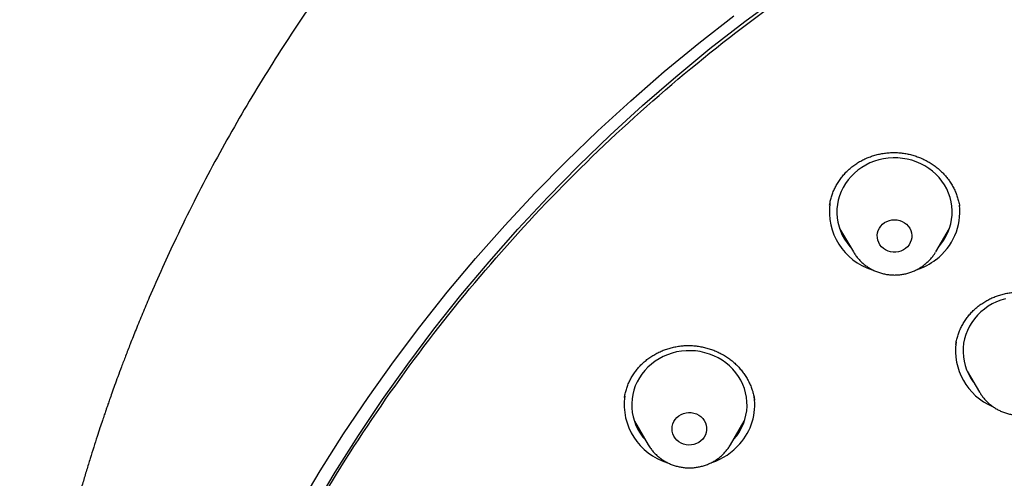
# Model space of a CAD drawing. Header units: millimetres. Extents: x 8 to 789, y 12 to 2370.
# Tile 68 of 85: x 328 to 354, y 2214 to 2226. Entities that reach past the tile are written whole.
import ezdxf

# ---------------------------------------------------------------- set-up
doc = ezdxf.new("R2010")
doc.units = ezdxf.units.MM

msp = doc.modelspace()

# ---------------------------------------------------------------- linework, layer by layer
at = {"color": 7, "linetype": 'Continuous', "lineweight": 30}
for p, q in [((352.84, 2220.779), (352.839, 2220.785)), ((349.717, 2220.206), (350.076, 2219.596)), ((352.216, 2219.596), (352.575, 2220.206)), ((353.037, 2216.493), (353.359, 2215.947)), ((353.135, 2216.328), (353.117, 2216.345)), ((347.506, 2215.741), (347.503, 2215.759)), ((344.38, 2215.191), (344.74, 2214.581)), ((346.879, 2214.581), (347.239, 2215.191))]:
    msp.add_line(p, q, dxfattribs=at)
at = {"color": 7, "linetype": 'Continuous', "lineweight": 30, "flags": 128}
for points in [[(336.023, 2212.907), (336.599, 2213.873), (337.201, 2214.824), (337.83, 2215.76), (338.485, 2216.681), (339.164, 2217.585), (339.869, 2218.472), (340.599, 2219.341), (341.352, 2220.192), (342.129, 2221.024), (342.928, 2221.837), (343.75, 2222.63), (344.594, 2223.403), (345.459, 2224.154), (346.345, 2224.884), (347.251, 2225.592), (348.176, 2226.277)], [(335.628, 2212.927), (336.209, 2213.903), (336.818, 2214.864), (337.453, 2215.809), (338.114, 2216.739), (338.8, 2217.652), (339.512, 2218.548), (340.249, 2219.426), (341.01, 2220.285), (341.794, 2221.126), (342.602, 2221.947), (343.432, 2222.748), (344.285, 2223.528), (345.158, 2224.287), (346.053, 2225.024), (346.968, 2225.739)], [(352.29, 2219.723), (352.353, 2219.797), (352.423, 2219.894), (352.483, 2219.995), (352.535, 2220.101), (352.577, 2220.211), (352.609, 2220.323), (352.632, 2220.438), (352.644, 2220.554), (352.646, 2220.67), (352.637, 2220.787), (352.619, 2220.902), (352.59, 2221.015), (352.552, 2221.126), (352.504, 2221.233), (352.446, 2221.337), (352.38, 2221.435), (352.306, 2221.528), (352.223, 2221.615), (352.133, 2221.695), (352.037, 2221.768), (351.934, 2221.834), (351.826, 2221.891), (351.713, 2221.939), (351.596, 2221.979), (351.477, 2222.009), (351.355, 2222.03), (351.231, 2222.041), (351.107, 2222.043), (350.984, 2222.035), (350.861, 2222.018), (350.74, 2221.991), (350.623, 2221.955), (350.508, 2221.91), (350.398, 2221.856), (350.294, 2221.794), (350.195, 2221.724), (350.102, 2221.646), (350.017, 2221.562), (349.939, 2221.471), (349.87, 2221.374), (349.809, 2221.273), (349.757, 2221.167), (349.715, 2221.057), (349.683, 2220.945), (349.661, 2220.83), (349.649, 2220.714), (349.647, 2220.598), (349.655, 2220.481), (349.673, 2220.366), (349.702, 2220.253), (349.74, 2220.142), (349.788, 2220.035), (349.846, 2219.931), (349.912, 2219.833), (349.987, 2219.74), (350.002, 2219.723)], [(351.432, 2219.685), (351.375, 2219.648), (351.313, 2219.619), (351.248, 2219.6), (351.179, 2219.59), (351.111, 2219.59), (351.043, 2219.6), (350.977, 2219.62), (350.915, 2219.649), (350.859, 2219.686), (350.809, 2219.731), (350.768, 2219.783), (350.735, 2219.839), (350.712, 2219.9), (350.699, 2219.964), (350.696, 2220.029), (350.705, 2220.093), (350.723, 2220.155), (350.751, 2220.214), (350.789, 2220.269), (350.835, 2220.317), (350.888, 2220.358), (350.947, 2220.391), (351.011, 2220.415), (351.078, 2220.43), (351.147, 2220.434), (351.216, 2220.429), (351.283, 2220.414), (351.347, 2220.39), (351.406, 2220.357), (351.459, 2220.316), (351.505, 2220.267), (351.542, 2220.213), (351.57, 2220.154), (351.588, 2220.091), (351.596, 2220.027), (351.593, 2219.962), (351.58, 2219.899), (351.556, 2219.838), (351.523, 2219.781), (351.481, 2219.729), (351.432, 2219.685)], [(354.029, 2218.377), (353.911, 2218.342), (353.797, 2218.297), (353.687, 2218.244), (353.581, 2218.182), (353.482, 2218.112), (353.389, 2218.035), (353.304, 2217.951), (353.225, 2217.86), (353.156, 2217.764), (353.094, 2217.663), (353.042, 2217.557), (353, 2217.447), (352.967, 2217.335), (352.944, 2217.221), (352.932, 2217.105), (352.929, 2216.988), (352.937, 2216.872), (352.955, 2216.757), (352.983, 2216.643), (353.021, 2216.532), (353.068, 2216.425), (353.125, 2216.321), (353.191, 2216.222), (353.216, 2216.189)], [(346.954, 2214.708), (346.969, 2214.725), (347.043, 2214.818), (347.11, 2214.916), (347.167, 2215.02), (347.215, 2215.127), (347.253, 2215.238), (347.282, 2215.351), (347.301, 2215.466), (347.309, 2215.583), (347.307, 2215.699), (347.295, 2215.815), (347.272, 2215.93), (347.24, 2216.042), (347.198, 2216.152), (347.147, 2216.258), (347.086, 2216.359), (347.016, 2216.456), (346.939, 2216.547), (346.853, 2216.631), (346.761, 2216.709), (346.662, 2216.779), (346.557, 2216.841), (346.447, 2216.895), (346.333, 2216.94), (346.215, 2216.976), (346.094, 2217.003), (345.972, 2217.02), (345.848, 2217.028), (345.724, 2217.026), (345.601, 2217.015), (345.479, 2216.994), (345.359, 2216.964), (345.242, 2216.924), (345.13, 2216.876), (345.022, 2216.819), (344.919, 2216.753), (344.822, 2216.68), (344.732, 2216.6), (344.65, 2216.513), (344.575, 2216.42), (344.509, 2216.322), (344.452, 2216.218), (344.404, 2216.111), (344.365, 2216), (344.337, 2215.887), (344.318, 2215.772), (344.31, 2215.655), (344.312, 2215.539), (344.324, 2215.423), (344.346, 2215.308), (344.379, 2215.196), (344.421, 2215.086), (344.472, 2214.98), (344.533, 2214.879), (344.602, 2214.782), (344.665, 2214.708)], [(346.157, 2214.728), (346.11, 2214.682), (346.055, 2214.642), (345.994, 2214.611), (345.93, 2214.589), (345.862, 2214.577), (345.793, 2214.574), (345.725, 2214.581), (345.658, 2214.598), (345.595, 2214.625), (345.537, 2214.66), (345.486, 2214.703), (345.442, 2214.753), (345.407, 2214.808), (345.381, 2214.868), (345.365, 2214.931), (345.359, 2214.996), (345.364, 2215.06), (345.38, 2215.123), (345.406, 2215.183), (345.441, 2215.239), (345.484, 2215.289), (345.536, 2215.332), (345.593, 2215.368), (345.656, 2215.394), (345.723, 2215.412), (345.791, 2215.419), (345.86, 2215.417), (345.928, 2215.405), (345.992, 2215.383), (346.053, 2215.352), (346.108, 2215.313), (346.156, 2215.266), (346.196, 2215.214), (346.226, 2215.156), (346.247, 2215.094), (346.258, 2215.03), (346.258, 2214.965), (346.248, 2214.901), (346.227, 2214.839), (346.197, 2214.781), (346.157, 2214.728)]]:
    msp.add_lwpolyline(points, dxfattribs=at)
at = {"color": 7, "linetype": 'Continuous', "lineweight": 30}
for centre, radius, start, end in [((351.042, 2220.652), 1.593, 172.3578, 252.4872), ((351.291, 2220.641), 1.554, 306.9264, 6.248), ((351.168, 2220.775), 1.734, 288.5352, 307.5346), ((354.311, 2217.032), 1.58, 172.1282, 246.929), ((345.704, 2215.636), 1.591, 172.2966, 253.0674), ((345.976, 2215.622), 1.533, 318.4781, 7.941), ((345.844, 2215.734), 1.706, 288.834, 318.5962)]:
    msp.add_arc(centre, radius, start, end, dxfattribs=at)
for points, knots in [([(422.748, 2204.039), (422.747, 2204.067), (422.744, 2204.117), (422.738, 2204.196), (422.733, 2204.272), (422.729, 2204.341), (422.724, 2204.416), (422.716, 2204.536), (422.705, 2204.703), (422.689, 2204.922), (422.669, 2205.176), (422.643, 2205.474), (422.611, 2205.817), (422.569, 2206.229), (422.515, 2206.705), (422.447, 2207.248), (422.368, 2207.816), (422.277, 2208.409), (422.173, 2209.027), (422.055, 2209.67), (421.922, 2210.337), (421.791, 2210.937), (421.669, 2211.468), (421.558, 2211.922), (421.443, 2212.374), (421.327, 2212.809), (421.217, 2213.208), (421.113, 2213.569), (421.017, 2213.894), (420.927, 2214.19), (420.843, 2214.457), (420.767, 2214.696), (420.699, 2214.906), (420.639, 2215.087), (420.589, 2215.236), (420.549, 2215.355), (420.518, 2215.446), (420.493, 2215.519), (420.469, 2215.587), (420.442, 2215.667), (420.405, 2215.772), (420.356, 2215.911), (420.294, 2216.085), (420.22, 2216.288), (420.139, 2216.507), (420.053, 2216.737), (419.961, 2216.977), (419.864, 2217.228), (419.76, 2217.489), (419.628, 2217.816), (419.463, 2218.213), (419.26, 2218.685), (419.04, 2219.181), (418.817, 2219.667), (418.593, 2220.14), (418.37, 2220.596), (418.136, 2221.06), (417.897, 2221.521), (417.658, 2221.968), (417.422, 2222.398), (417.162, 2222.86), (416.879, 2223.347), (416.575, 2223.856), (416.28, 2224.334), (416.006, 2224.767), (415.752, 2225.157), (415.52, 2225.508), (415.298, 2225.835), (415.088, 2226.14), (414.887, 2226.428), (414.685, 2226.711), (414.474, 2227.002), (414.237, 2227.324), (413.971, 2227.677), (413.674, 2228.064), (413.356, 2228.469), (413.015, 2228.892), (412.654, 2229.329), (412.272, 2229.78), (411.869, 2230.243), (411.441, 2230.721), (410.958, 2231.245), (410.423, 2231.806), (409.846, 2232.391), (409.267, 2232.957), (408.691, 2233.499), (408.12, 2234.019), (407.518, 2234.549), (406.887, 2235.085), (406.227, 2235.624), (405.579, 2236.135), (405.055, 2236.533), (404.657, 2236.829), (404.386, 2237.027), (404.129, 2237.211), (403.892, 2237.38), (403.674, 2237.532), (403.478, 2237.668), (403.307, 2237.785), (403.163, 2237.883), (403.042, 2237.965), (402.947, 2238.029), (402.873, 2238.078), (402.806, 2238.123), (402.721, 2238.179), (402.607, 2238.255), (402.469, 2238.345), (402.31, 2238.448), (402.134, 2238.562), (401.941, 2238.684), (401.74, 2238.811), (401.535, 2238.939), (401.326, 2239.068), (400.991, 2239.272), (400.521, 2239.552), (399.907, 2239.907), (399.262, 2240.266), (398.587, 2240.628), (397.88, 2240.993), (397.158, 2241.35), (396.425, 2241.698), (395.694, 2242.03), (394.962, 2242.348), (394.232, 2242.65), (393.424, 2242.97), (392.536, 2243.302), (391.571, 2243.641), (390.614, 2243.954), (389.667, 2244.242), (388.731, 2244.507), (387.752, 2244.764), (386.727, 2245.011), (385.649, 2245.245), (384.568, 2245.455), (383.412, 2245.653), (382.183, 2245.833), (380.88, 2245.99), (379.572, 2246.113), (378.261, 2246.201), (376.949, 2246.255), (375.655, 2246.274), (374.381, 2246.259), (373.128, 2246.213), (371.876, 2246.136), (370.627, 2246.027), (369.381, 2245.887), (368.137, 2245.716), (366.893, 2245.513), (365.737, 2245.295), (364.67, 2245.068), (363.69, 2244.839), (362.711, 2244.589), (361.733, 2244.318), (360.756, 2244.026), (359.781, 2243.712), (358.803, 2243.374), (357.837, 2243.017), (356.88, 2242.641), (355.934, 2242.245), (354.982, 2241.822), (354.026, 2241.373), (353.067, 2240.896), (352.288, 2240.488), (351.688, 2240.16), (351.265, 2239.923), (350.851, 2239.686), (350.458, 2239.456), (350.096, 2239.24), (349.773, 2239.043), (349.487, 2238.866), (349.237, 2238.708), (349.015, 2238.567), (348.821, 2238.442), (348.664, 2238.34), (348.541, 2238.259), (348.445, 2238.196), (348.357, 2238.138), (348.265, 2238.077), (348.16, 2238.006), (348.039, 2237.925), (347.904, 2237.834), (347.723, 2237.71), (347.493, 2237.551), (347.211, 2237.353), (346.905, 2237.135), (346.575, 2236.896), (346.223, 2236.636), (345.848, 2236.353), (345.452, 2236.048), (345.027, 2235.714), (344.575, 2235.348), (344.1, 2234.954), (343.521, 2234.461), (342.86, 2233.877), (342.135, 2233.207), (341.448, 2232.544), (340.798, 2231.891), (340.184, 2231.248), (339.615, 2230.63), (339.089, 2230.036), (338.601, 2229.467), (338.133, 2228.902), (337.675, 2228.333), (337.179, 2227.694), (336.646, 2226.979), (336.078, 2226.183), (335.517, 2225.359), (334.965, 2224.506), (334.427, 2223.632), (333.906, 2222.739), (333.405, 2221.831), (332.921, 2220.903), (332.488, 2220.021), (332.101, 2219.188), (331.813, 2218.532), (331.587, 2217.995), (331.422, 2217.593), (331.275, 2217.224), (331.149, 2216.899), (331.042, 2216.615), (330.947, 2216.36), (330.864, 2216.133), (330.793, 2215.934), (330.735, 2215.772), (330.692, 2215.646), (330.659, 2215.552), (330.627, 2215.46), (330.589, 2215.347), (330.538, 2215.197), (330.475, 2215.008), (330.4, 2214.778), (330.315, 2214.513), (330.224, 2214.222), (330.13, 2213.915), (330.035, 2213.594), (329.923, 2213.205), (329.794, 2212.742), (329.652, 2212.199), (329.509, 2211.625), (329.367, 2211.02), (329.246, 2210.461), (329.142, 2209.954), (329.055, 2209.507), (328.972, 2209.047), (328.893, 2208.585), (328.821, 2208.135), (328.755, 2207.688), (328.694, 2207.25), (328.64, 2206.822), (328.593, 2206.425), (328.554, 2206.06), (328.52, 2205.725), (328.493, 2205.421), (328.469, 2205.149), (328.451, 2204.908), (328.436, 2204.711), (328.425, 2204.551), (328.415, 2204.398), (328.403, 2204.226), (328.396, 2204.104), (328.392, 2204.039)], [0, 0, 0, 0, 0.0007043, 0.0012781, 0.0017578, 0.0022685, 0.0028166, 0.0034052, 0.0049525, 0.0065238, 0.0082743, 0.0105916, 0.0131624, 0.0159041, 0.0197462, 0.0237832, 0.0280152, 0.0324422, 0.037064, 0.0418808, 0.0468924, 0.0520988, 0.0554712, 0.0589205, 0.0624287, 0.0657648, 0.0688585, 0.0715685, 0.0740605, 0.0763345, 0.0783904, 0.0802283, 0.0818483, 0.0832502, 0.0844342, 0.0853116, 0.0860133, 0.0865578, 0.0870132, 0.0876044, 0.0884173, 0.0894516, 0.0908642, 0.0924875, 0.0942004, 0.0959998, 0.0978858, 0.0998584, 0.1019176, 0.1040633, 0.1076101, 0.1113707, 0.115345, 0.1195331, 0.1231025, 0.1268137, 0.1306638, 0.1344865, 0.1381862, 0.1417629, 0.1452165, 0.1497643, 0.1540794, 0.1581619, 0.1620117, 0.1652524, 0.1683077, 0.1711776, 0.173862, 0.1763609, 0.1788137, 0.1814174, 0.1841733, 0.1875018, 0.1910283, 0.1947528, 0.1986751, 0.2027953, 0.2070345, 0.2114645, 0.2160853, 0.2208967, 0.2268617, 0.2328075, 0.2386157, 0.2442864, 0.2498196, 0.2552154, 0.2614955, 0.2675788, 0.2734652, 0.2791547, 0.2816452, 0.2840715, 0.2863261, 0.2883966, 0.2902831, 0.2919854, 0.2935037, 0.2946812, 0.2957177, 0.296597, 0.2971345, 0.2976062, 0.2983278, 0.2992993, 0.3005205, 0.3018301, 0.3033411, 0.3049967, 0.3066835, 0.3083981, 0.3101407, 0.3119111, 0.3167405, 0.321766, 0.3269876, 0.3324052, 0.3380188, 0.3438284, 0.3494844, 0.3551741, 0.3607968, 0.3663526, 0.3718417, 0.3791452, 0.3863273, 0.393388, 0.4003273, 0.4071453, 0.413842, 0.4215851, 0.4292841, 0.436983, 0.4446818, 0.4538466, 0.463011, 0.4721749, 0.4813383, 0.4905014, 0.4996642, 0.5084105, 0.517157, 0.5259039, 0.5346511, 0.5433989, 0.552152, 0.5609535, 0.5698134, 0.5768156, 0.5838537, 0.5909276, 0.5980373, 0.6051828, 0.6123642, 0.6196022, 0.6269605, 0.6340687, 0.6412897, 0.6486236, 0.6560705, 0.6636304, 0.6713034, 0.6747154, 0.6781493, 0.6815916, 0.6848403, 0.6878279, 0.6905543, 0.6928857, 0.6949848, 0.6968517, 0.6984863, 0.6998887, 0.7008383, 0.7016411, 0.7023204, 0.7030883, 0.7039922, 0.7050247, 0.7061857, 0.7074745, 0.7097021, 0.7121529, 0.7148268, 0.717724, 0.7208443, 0.7241878, 0.7277545, 0.7315445, 0.7357543, 0.7402091, 0.7447646, 0.7520688, 0.7591445, 0.7659918, 0.7726108, 0.7790014, 0.7851637, 0.7907647, 0.7961625, 0.801383, 0.8066438, 0.8119944, 0.8189341, 0.8260193, 0.8332499, 0.8406259, 0.8481471, 0.8556425, 0.8632078, 0.8708428, 0.8785476, 0.8847482, 0.8909933, 0.8942825, 0.8975429, 0.9005536, 0.903003, 0.9052272, 0.907226, 0.9089996, 0.9105478, 0.9118708, 0.912795, 0.9134703, 0.914074, 0.9149312, 0.916107, 0.9175669, 0.9193109, 0.9214421, 0.9236905, 0.926046, 0.9285085, 0.9310781, 0.9349838, 0.9391134, 0.9434669, 0.9480444, 0.9528458, 0.9561108, 0.9594719, 0.9629289, 0.9664499, 0.9698279, 0.9730256, 0.9764407, 0.979623, 0.9825726, 0.9852896, 0.9877738, 0.9900253, 0.9920441, 0.9938302, 0.9953837, 0.9963976, 0.9974343, 0.998626, 1, 1, 1, 1]), ([(372.391, 2150.436), (371.188, 2150.543), (368.783, 2150.756), (365.225, 2151.419), (361.733, 2152.33), (358.358, 2153.498), (355.12, 2154.901), (352.034, 2156.525), (349.093, 2158.371), (346.315, 2160.429), (343.718, 2162.685), (341.317, 2165.126), (339.127, 2167.736), (337.162, 2170.499), (335.434, 2173.399), (333.953, 2176.418), (332.729, 2179.536), (331.769, 2182.735), (331.079, 2185.995), (330.663, 2189.295), (330.524, 2192.617), (330.663, 2195.938), (331.079, 2199.238), (331.769, 2202.498), (332.729, 2205.697), (333.953, 2208.815), (335.434, 2211.834), (337.162, 2214.734), (339.127, 2217.497), (341.317, 2220.108), (343.718, 2222.548), (346.315, 2224.804), (349.093, 2226.862), (352.034, 2228.709), (355.12, 2230.333), (358.332, 2231.724), (361.65, 2232.874), (365.054, 2233.777), (368.523, 2234.425), (372.036, 2234.816), (375.57, 2234.946), (379.105, 2234.816), (382.617, 2234.425), (386.086, 2233.777), (389.49, 2232.874), (392.809, 2231.724), (396.021, 2230.333), (399.107, 2228.709), (402.048, 2226.862), (404.825, 2224.804), (407.423, 2222.548), (409.824, 2220.108), (412.013, 2217.497), (413.979, 2214.734), (415.707, 2211.834), (417.188, 2208.815), (418.412, 2205.697), (419.372, 2202.498), (420.062, 2199.238), (420.478, 2195.938), (420.617, 2192.617), (420.478, 2189.295), (420.062, 2185.995), (419.372, 2182.735), (418.412, 2179.536), (417.188, 2176.418), (415.707, 2173.399), (413.979, 2170.499), (412.013, 2167.736), (409.824, 2165.126), (407.423, 2162.685), (404.825, 2160.429), (402.048, 2158.371), (399.107, 2156.525), (396.021, 2154.901), (392.782, 2153.498), (389.407, 2152.33), (385.915, 2151.419), (382.357, 2150.756), (379.952, 2150.543), (378.75, 2150.436)], [0, 0, 0, 0, 0.013106, 0.026212, 0.039318, 0.052424, 0.065212, 0.078, 0.090788, 0.103576, 0.116364, 0.129151, 0.141939, 0.154727, 0.167515, 0.180303, 0.193091, 0.205879, 0.218667, 0.231454, 0.244242, 0.25703, 0.269818, 0.282606, 0.295394, 0.308182, 0.32097, 0.333758, 0.346545, 0.359333, 0.372121, 0.384909, 0.397697, 0.410485, 0.423273, 0.436061, 0.448848, 0.461636, 0.474424, 0.487212, 0.5, 0.512788, 0.525576, 0.538364, 0.551152, 0.563939, 0.576727, 0.589515, 0.602303, 0.615091, 0.627879, 0.640667, 0.653455, 0.666242, 0.67903, 0.691818, 0.704606, 0.717394, 0.730182, 0.74297, 0.755758, 0.768546, 0.781333, 0.794121, 0.806909, 0.819697, 0.832485, 0.845273, 0.858061, 0.870849, 0.883636, 0.896424, 0.909212, 0.922, 0.934788, 0.947576, 0.960682, 0.973788, 0.986894, 1, 1, 1, 1]), ([(349.457, 2220.815), (349.461, 2220.838), (349.47, 2220.9), (349.495, 2220.998), (349.531, 2221.11), (349.576, 2221.221), (349.63, 2221.328), (349.693, 2221.431), (349.763, 2221.529), (349.84, 2221.623), (349.924, 2221.71), (350.015, 2221.79), (350.111, 2221.864), (350.212, 2221.93), (350.319, 2221.989), (350.43, 2222.041), (350.546, 2222.085), (350.666, 2222.121), (350.788, 2222.149), (350.912, 2222.169), (351.037, 2222.18), (351.163, 2222.182), (351.287, 2222.175), (351.41, 2222.16), (351.531, 2222.136), (351.651, 2222.104), (351.768, 2222.064), (351.884, 2222.015), (351.996, 2221.959), (352.103, 2221.895), (352.205, 2221.824), (352.301, 2221.746), (352.391, 2221.663), (352.473, 2221.575), (352.547, 2221.482), (352.614, 2221.384), (352.673, 2221.28), (352.726, 2221.172), (352.77, 2221.059), (352.806, 2220.943), (352.828, 2220.851), (352.836, 2220.798), (352.838, 2220.784)], [0, 0, 0, 0, 0.0151868, 0.0407946, 0.0665745, 0.0924942, 0.1185108, 0.1445737, 0.1706146, 0.1965753, 0.2224087, 0.2480792, 0.2735563, 0.2988496, 0.3242414, 0.3497968, 0.3754839, 0.4012602, 0.4270761, 0.4528656, 0.4785764, 0.5041692, 0.5296182, 0.5548613, 0.5799573, 0.6052341, 0.6307407, 0.6564328, 0.6822523, 0.7081309, 0.7339819, 0.7597241, 0.7852967, 0.810654, 0.8357851, 0.860911, 0.8864767, 0.9123642, 0.938489, 0.9647524, 0.9910487, 1, 1, 1, 1]), ([(349.896, 2219.902), (349.891, 2219.907), (349.868, 2219.926), (349.848, 2219.948), (349.832, 2219.964)], [0, 0, 0, 0, 0.226176, 1, 1, 1, 1]), ([(352.458, 2219.958), (352.441, 2219.94), (352.419, 2219.917), (352.395, 2219.896), (352.39, 2219.892)], [0, 0, 0, 0, 0.7773518, 1, 1, 1, 1]), ([(350.078, 2219.596), (350.084, 2219.584), (350.108, 2219.542), (350.157, 2219.474), (350.224, 2219.395), (350.298, 2219.321), (350.378, 2219.253), (350.465, 2219.193), (350.556, 2219.14), (350.652, 2219.094), (350.752, 2219.057), (350.855, 2219.028), (350.96, 2219.008), (351.066, 2218.997), (351.174, 2218.995), (351.281, 2219.002), (351.387, 2219.018), (351.491, 2219.042), (351.593, 2219.076), (351.692, 2219.117), (351.786, 2219.167), (351.876, 2219.225), (351.959, 2219.29), (352.037, 2219.362), (352.108, 2219.44), (352.167, 2219.517), (352.2, 2219.571), (352.214, 2219.594)], [0, 0, 0, 0, 0.0164312, 0.0572406, 0.098119, 0.1390737, 0.1801091, 0.2212271, 0.2624267, 0.3037049, 0.3450566, 0.3864752, 0.427953, 0.4694811, 0.5110502, 0.5526501, 0.5942672, 0.6358896, 0.6775052, 0.719102, 0.7606673, 0.8021889, 0.843655, 0.8850546, 0.9263786, 0.9676198, 1, 1, 1, 1]), ([(353.344, 2218.199), (353.359, 2218.211), (353.406, 2218.246), (353.49, 2218.3), (353.596, 2218.36), (353.707, 2218.412), (353.823, 2218.456), (353.942, 2218.493), (354.064, 2218.522), (354.189, 2218.542), (354.314, 2218.554), (354.439, 2218.556), (354.563, 2218.551), (354.685, 2218.536), (354.806, 2218.513), (354.926, 2218.482), (355.044, 2218.442), (355.16, 2218.394), (355.272, 2218.338), (355.381, 2218.274), (355.484, 2218.203), (355.581, 2218.126), (355.67, 2218.044), (355.752, 2217.957), (355.827, 2217.864), (355.894, 2217.767), (355.955, 2217.663), (356.007, 2217.556), (356.052, 2217.444), (356.088, 2217.329), (356.112, 2217.232), (356.121, 2217.174), (356.123, 2217.155)], [0, 0, 0, 0, 0.01647, 0.050382, 0.084492, 0.118869, 0.153471, 0.188233, 0.223075, 0.257891, 0.292572, 0.327037, 0.361215, 0.395042, 0.428703, 0.462703, 0.49715, 0.531944, 0.566962, 0.602067, 0.637085, 0.671868, 0.706303, 0.740307, 0.774017, 0.808118, 0.842635, 0.877489, 0.912594, 0.947857, 0.983178, 1, 1, 1, 1]), ([(352.739, 2217.191), (352.743, 2217.217), (352.752, 2217.28), (352.779, 2217.381), (352.816, 2217.493), (352.862, 2217.603), (352.917, 2217.71), (352.98, 2217.813), (353.051, 2217.912), (353.13, 2218.004), (353.215, 2218.091), (353.287, 2218.155), (353.331, 2218.189), (353.344, 2218.199)], [0, 0, 0, 0, 0.064188, 0.162673, 0.262051, 0.362117, 0.462624, 0.563303, 0.663806, 0.763866, 0.863276, 0.961892, 1, 1, 1, 1]), ([(344.122, 2215.807), (344.128, 2215.84), (344.14, 2215.913), (344.17, 2216.023), (344.209, 2216.135), (344.257, 2216.245), (344.314, 2216.35), (344.378, 2216.451), (344.45, 2216.547), (344.529, 2216.636), (344.614, 2216.719), (344.706, 2216.797), (344.805, 2216.868), (344.909, 2216.932), (345.018, 2216.99), (345.132, 2217.039), (345.25, 2217.081), (345.37, 2217.115), (345.492, 2217.139), (345.615, 2217.156), (345.739, 2217.163), (345.862, 2217.162), (345.986, 2217.152), (346.109, 2217.134), (346.232, 2217.107), (346.353, 2217.072), (346.472, 2217.028), (346.586, 2216.977), (346.696, 2216.919), (346.801, 2216.853), (346.899, 2216.781), (346.991, 2216.703), (347.077, 2216.619), (347.156, 2216.529), (347.23, 2216.432), (347.297, 2216.329), (347.356, 2216.223), (347.407, 2216.112), (347.449, 2215.999), (347.481, 2215.884), (347.501, 2215.798), (347.506, 2215.75), (347.507, 2215.741)], [0, 0, 0, 0, 0.022409, 0.048341, 0.074333, 0.100316, 0.126227, 0.152018, 0.17765, 0.203091, 0.228346, 0.253693, 0.279196, 0.304823, 0.330532, 0.356273, 0.381979, 0.4076, 0.433097, 0.458444, 0.483577, 0.508559, 0.533703, 0.55907, 0.584614, 0.610279, 0.635998, 0.66168, 0.687248, 0.71264, 0.737809, 0.762745, 0.787667, 0.813017, 0.838688, 0.864594, 0.89064, 0.916721, 0.942701, 0.968484, 0.993996, 1, 1, 1, 1]), ([(353.36, 2215.947), (353.366, 2215.936), (353.389, 2215.895), (353.437, 2215.829), (353.503, 2215.749), (353.577, 2215.675), (353.657, 2215.607), (353.743, 2215.546), (353.834, 2215.492), (353.93, 2215.447), (354.03, 2215.409), (354.132, 2215.38), (354.237, 2215.36), (354.344, 2215.348), (354.451, 2215.345), (354.558, 2215.352), (354.665, 2215.367), (354.769, 2215.391), (354.871, 2215.424), (354.97, 2215.466), (355.064, 2215.515), (355.154, 2215.573), (355.238, 2215.637), (355.316, 2215.709), (355.387, 2215.787), (355.448, 2215.865), (355.482, 2215.92), (355.497, 2215.945)], [0, 0, 0, 0, 0.0144601, 0.0552637, 0.0961359, 0.137084, 0.1781128, 0.2192241, 0.2604171, 0.3016888, 0.3430344, 0.3844472, 0.4259196, 0.4674428, 0.5090074, 0.5506033, 0.5922172, 0.6338368, 0.6754504, 0.7170456, 0.75861, 0.8001314, 0.8415977, 0.882998, 0.9243232, 0.9655658, 1, 1, 1, 1]), ([(344.557, 2214.89), (344.552, 2214.895), (344.528, 2214.916), (344.506, 2214.939), (344.488, 2214.958)], [0, 0, 0, 0, 0.199636, 1, 1, 1, 1]), ([(347.126, 2214.948), (347.107, 2214.928), (347.084, 2214.903), (347.058, 2214.881), (347.053, 2214.877)], [0, 0, 0, 0, 0.809439, 1, 1, 1, 1]), ([(344.742, 2214.58), (344.753, 2214.561), (344.782, 2214.512), (344.837, 2214.439), (344.905, 2214.36), (344.981, 2214.288), (345.063, 2214.222), (345.151, 2214.164), (345.243, 2214.113), (345.34, 2214.069), (345.441, 2214.034), (345.544, 2214.008), (345.65, 2213.99), (345.757, 2213.981), (345.864, 2213.981), (345.971, 2213.99), (346.077, 2214.008), (346.181, 2214.035), (346.282, 2214.07), (346.379, 2214.114), (346.472, 2214.166), (346.561, 2214.226), (346.643, 2214.293), (346.719, 2214.366), (346.788, 2214.446), (346.841, 2214.518), (346.868, 2214.564), (346.878, 2214.581)], [0, 0, 0, 0, 0.025933, 0.066763, 0.107665, 0.148644, 0.189704, 0.230848, 0.272072, 0.313374, 0.354747, 0.396186, 0.437682, 0.479226, 0.520808, 0.562418, 0.604043, 0.645669, 0.687285, 0.72888, 0.77044, 0.811953, 0.853408, 0.894794, 0.936102, 0.977326, 1, 1, 1, 1])]:
    msp.add_open_spline(points, degree=3, knots=knots, dxfattribs=at)

doc.saveas('drawing.dxf')
